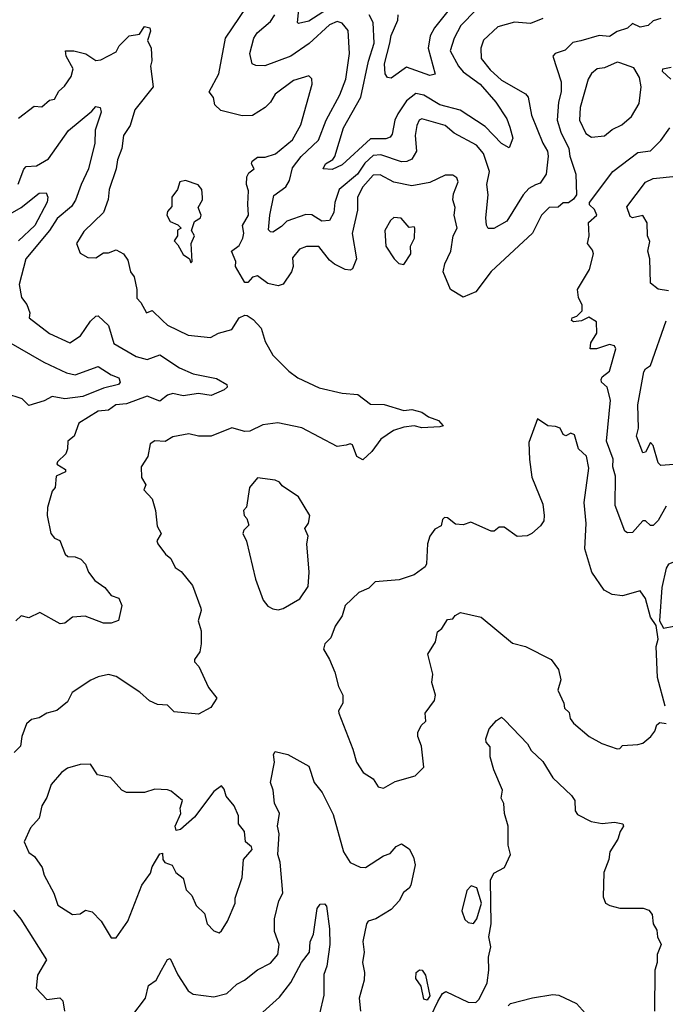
# Model space of a CAD drawing. Extents: x 1995148 to 2088947, y 769131 to 906009.
# Tile 4 of 256: x 1999679 to 2002192, y 773642 to 777477. Entities that reach past the tile are written whole.
import ezdxf

# ---------------------------------------------------------------- set-up
doc = ezdxf.new("R2010")
doc.units = 0

msp = doc.modelspace()

# ---------------------------------------------------------------- linework, layer by layer
at = {"layer": '0CON05XD'}
for points in [[(2001415, 777597.3), (2001293.5, 777445), (2001276.9, 777413.1), (2001269.1, 777365), (2001296.2, 777263.8), (2001275, 777258.8), (2001185, 777291.4), (2001125, 777248.8), (2001110.8, 777250.8), (2001101.4, 777265), (2001098.9, 777305), (2001119.7, 777385), (2001125.4, 777415), (2001151.2, 777475), (2001152.7, 777495)], [(2000895, 777529.6), (2000805, 777471.1), (2000765, 777461.2), (2000760, 777465), (2000769.6, 777555)], [(2002175, 777481.8), (2002145, 777471.8), (2002125, 777454.5), (2002095, 777447.9), (2002065, 777461.4), (2002045, 777442.9), (2002005, 777430.4), (2001975, 777410.9), (2001935, 777414.4), (2001864, 777394), (2001832, 777388), (2001802.3, 777357.7), (2001763.3, 777345), (2001754, 777335), (2001786.4, 777235), (2001787.2, 777195), (2001776, 777155), (2001771.5, 777085), (2001785, 777038), (2001816.7, 776975), (2001820.5, 776945), (2001844.4, 776875), (2001846.2, 776795), (2001835, 776777.5), (2001815, 776763.3), (2001795, 776763.3), (2001775, 776746.2), (2001740, 776745), (2001710, 776715), (2001675.8, 776645), (2001515, 776495.8), (2001455, 776416.2), (2001405, 776396.2), (2001356, 776426), (2001328.1, 776495), (2001334, 776526), (2001357.1, 776575), (2001366.7, 776635), (2001381.4, 776665), (2001370.6, 776715), (2001374, 776745), (2001365.8, 776775), (2001368.3, 776798.3), (2001385.6, 776845), (2001380.5, 776860.5), (2001365, 776871.2), (2001335, 776870.8), (2001275, 776841.9), (2001205, 776829.4), (2001135, 776843.1), (2001082.4, 776872.4), (2001055, 776871.1), (2001014.5, 776825), (2000994.6, 776785), (2000994.6, 776735), (2000973.8, 776643.8), (2000990.8, 776545), (2000975, 776506.7), (2000965, 776501.2), (2000946.1, 776503.9), (2000905, 776524), (2000885, 776540), (2000843.1, 776593.1), (2000795, 776593.1), (2000767.8, 776582.2), (2000741.2, 776548.8), (2000743.8, 776515), (2000737.5, 776495), (2000705, 776446.7), (2000685, 776440), (2000645, 776449.2), (2000605, 776478.9), (2000585.7, 776474.3), (2000566.7, 776453.3), (2000555, 776453.3), (2000518.8, 776515), (2000520, 776535), (2000503.3, 776575), (2000533, 776597), (2000548.2, 776625), (2000551.8, 776645), (2000546.9, 776675), (2000570, 776715), (2000567.5, 776757.5), (2000570.2, 776810.2), (2000562.5, 776835), (2000563.6, 776865), (2000570.5, 776879.5), (2000592.5, 776895), (2000581.2, 776915), (2000583.8, 776925), (2000605, 776941.2), (2000635, 776940.8), (2000675, 776954.4), (2000741.2, 777008.8), (2000773.2, 777066.8), (2000817.1, 777225), (2000815.7, 777245.7), (2000805, 777258), (2000745, 777239.2), (2000673.7, 777186.3), (2000655.6, 777155), (2000635, 777134.2), (2000585, 777104), (2000545, 777102), (2000462.2, 777122.2), (2000438.8, 777145), (2000433.6, 777173.6), (2000416.7, 777195), (2000454.3, 777265), (2000480, 777405), (2000561.4, 777525)], [(2001456, 777515), (2001395.9, 777454.1), (2001370.9, 777405), (2001354.4, 777355), (2001387.1, 777295), (2001405, 777272.9), (2001472.2, 777225), (2001532.9, 777155), (2001575, 777090), (2001587.6, 777057.6), (2001598.6, 777015), (2001585, 776977.5), (2001555, 776994.4), (2001490.7, 777060.7), (2001394.2, 777124.2), (2001314.4, 777144.4), (2001252.5, 777182.5), (2001221.2, 777188.8), (2001185, 777160), (2001150.9, 777109.2), (2001139.1, 777085), (2001129.2, 777030.8), (2001120.9, 777019.1), (2001105, 777012.7), (2001045, 777013.1), (2000935, 776910.6), (2000895, 776892.5), (2000860, 776895), (2000870, 776915), (2000897.9, 776932.1), (2000905.9, 776944.1), (2000940, 777055), (2001007.5, 777175), (2001037.4, 777315), (2001059.6, 777385), (2001055.6, 777465.6), (2001040, 777495)], [(2001715, 777480.8), (2001667.8, 777462.2), (2001605, 777466.8), (2001540.9, 777449.1), (2001485, 777396.2), (2001474.5, 777365.5), (2001475.8, 777325), (2001510.7, 777280.7), (2001555, 777241.5), (2001647.8, 777187.8), (2001658.8, 777175), (2001671.9, 777105), (2001715.5, 776995), (2001733.8, 776965), (2001736.2, 776945), (2001728.9, 776875), (2001705, 776840), (2001686.5, 776833.5), (2001661.4, 776818.6), (2001638.6, 776795), (2001575, 776692), (2001525, 776663.1), (2001503.1, 776663.1), (2001495.7, 776675.7), (2001493.1, 776705), (2001502.5, 776795), (2001497.9, 776835), (2001507.3, 776885), (2001484.2, 776955), (2001457.9, 776987.9), (2001370, 777035), (2001335, 777064.6), (2001245, 777090.8), (2001234.3, 777085), (2001225.6, 777065), (2001218.5, 777025), (2001223.5, 776965), (2001205, 776933.1), (2001185.9, 776924.1), (2001165, 776923.4), (2001085, 776950.6), (2001055, 776948), (2001022.2, 776917.8), (2000993.9, 776875), (2000922.2, 776815), (2000906.4, 776765), (2000901.9, 776725), (2000885.6, 776694.4), (2000855, 776692.2), (2000816, 776716), (2000792.6, 776717.4), (2000718.5, 776691.5), (2000698.5, 776671.5), (2000665, 776649.5), (2000655, 776650), (2000648.1, 776658.1), (2000652.3, 776715), (2000667.8, 776792.2), (2000715, 776825.7), (2000729.6, 776850.4), (2000740.6, 776899.4), (2000775, 776943.8), (2000842.3, 777007.7), (2000871.8, 777085), (2000925, 777183.8), (2000949.1, 777245), (2000963.6, 777345), (2000957.5, 777435), (2000935, 777462.9), (2000915, 777468.9), (2000885, 777456.4), (2000806.4, 777383.6), (2000735, 777334.6), (2000633.2, 777296.8), (2000597.9, 777297.9), (2000584.5, 777304.5), (2000575.6, 777345), (2000590.9, 777405), (2000603.3, 777425), (2000655, 777469.4), (2000672.7, 777495)], [(1999675, 777093.3), (1999735, 777140), (1999765, 777136.7), (1999795, 777162.5), (1999815, 777167.5), (1999831.7, 777198.3), (1999853, 777217), (1999880, 777255), (1999887.5, 777285), (1999860, 777335), (1999857.5, 777355), (1999890, 777355), (1999936.7, 777343.3), (1999975, 777317.5), (1999995, 777320), (2000055, 777351.2), (2000066.7, 777375), (2000105, 777413.3), (2000145, 777420), (2000165, 777450), (2000186.2, 777445), (2000188.3, 777431.7), (2000176.7, 777395), (2000190.8, 777365), (2000193.6, 777316.4), (2000188.8, 777295), (2000199.2, 777215), (2000127.5, 777125), (2000108.8, 777065), (2000082.9, 777025), (2000077.1, 776975), (2000059.3, 776930.7), (2000054.2, 776895), (2000028, 776815), (2000024.2, 776775.8), (2000006, 776725), (1999928.3, 776651.7), (1999900, 776605), (1999915, 776567.5), (1999945, 776550), (1999975, 776548.8), (2000005, 776568.8), (2000025, 776568.8), (2000055, 776580), (2000083.3, 776565), (2000099.5, 776539.5), (2000110.8, 776495), (2000124.4, 776475), (2000135.7, 776425), (2000135, 776392.5), (2000151.2, 776375), (2000172.5, 776335), (2000195, 776343.3), (2000234.6, 776304.6), (2000255, 776287.1), (2000335, 776248), (2000421.7, 776238.3), (2000452.5, 776255), (2000505, 776270), (2000533.3, 776315), (2000555, 776326), (2000565, 776323.8), (2000588.3, 776308.3), (2000618.8, 776275), (2000635, 776222.5), (2000665, 776170), (2000727.3, 776107.3), (2000761.7, 776081.7), (2000845, 776042.5), (2000935, 776022), (2000995, 776016.2), (2001045, 775978.8), (2001097.7, 775977.7), (2001175, 775953.8), (2001205, 775958.8), (2001245, 775948), (2001270, 775930), (2001310, 775915), (2001327.5, 775895), (2001315, 775891.2), (2001245, 775887.5), (2001215, 775894), (2001175, 775890), (2001133.6, 775876.4), (2001085, 775842.5), (2001050, 775795), (2001015, 775762.5), (2000991.2, 775775), (2000975, 775820), (2000965, 775824), (2000950.3, 775819.7), (2000915, 775813.8), (2000777, 775887), (2000684.3, 775905.7), (2000625, 775898.1), (2000575, 775873.5), (2000555, 775872.5), (2000505, 775887.5), (2000425, 775854.2), (2000375, 775853.8), (2000337, 775863), (2000275, 775852), (2000245, 775833.8), (2000205, 775836.2), (2000187.5, 775825), (2000178, 775775), (2000152, 775735), (2000153, 775693), (2000170, 775665), (2000162.5, 775645), (2000195, 775610), (2000207.5, 775565), (2000213.9, 775503.9), (2000230, 775475), (2000213.6, 775446.4), (2000216.7, 775435), (2000246.2, 775395), (2000267.3, 775377.3), (2000285, 775342.5), (2000307.7, 775327.7), (2000352.3, 775272.3), (2000383.9, 775183.9), (2000386.2, 775175), (2000373.8, 775135), (2000386.1, 775096.1), (2000386, 775045), (2000380, 775015), (2000360, 774985), (2000360, 774975), (2000376.7, 774956.7), (2000413.8, 774875), (2000446.2, 774833.8), (2000423, 774797), (2000375, 774772), (2000280.7, 774780.7), (2000255, 774806.7), (2000215, 774808.8), (2000185, 774823.8), (2000146.8, 774856.8), (2000055, 774918), (2000025, 774926), (1999985, 774917.5), (1999956.4, 774903.6), (1999883.5, 774856.5), (1999865, 774820), (1999823.8, 774786.2), (1999784.4, 774775.6), (1999755, 774756.7), (1999725, 774751.2), (1999706.3, 774733.7), (1999687.8, 774685), (1999682.5, 774647.5), (1999657.1, 774622.9)], [(2001905, 777018.9), (2001955, 777023.8), (2001985, 777048.6), (2002023.3, 777066.7), (2002060, 777100), (2002090.3, 777149.7), (2002098, 777215), (2002091.3, 777251.3), (2002069.2, 777289.2), (2002015, 777308.9), (2002005, 777310.6), (2001955, 777289.4), (2001927.5, 777285), (2001905, 777267.5), (2001892.5, 777245), (2001861.1, 777135), (2001858.2, 777085), (2001883.1, 777033.1), (2001905, 777018.9)], [(2002213.9, 777245), (2002181.1, 777275), (2002183.1, 777285), (2002215, 777291.5)], [(1999673.7, 776836.3), (1999695.6, 776894.4), (1999705, 776904.2), (1999745, 776907.3), (1999791.4, 776935), (1999868.6, 777045), (1999960, 777120), (1999975, 777138.8), (1999992.5, 777135), (1999995.9, 777115.9), (1999973.2, 777046.8), (1999971.5, 776995), (1999947.5, 776895), (1999918.1, 776835), (1999896.8, 776773.2), (1999880.5, 776749.5), (1999825, 776702.2), (1999794.6, 776655), (1999703.5, 776545), (1999676.7, 776445), (1999686.2, 776395), (1999707, 776367), (1999718.8, 776335), (1999716.7, 776315), (1999795, 776254), (1999875, 776217.5), (1999915.4, 776244.6), (1999955, 776302), (1999975, 776321.2), (1999985, 776322.5), (2000025.5, 776285), (2000046.2, 776215), (2000132, 776165), (2000175, 776152.7), (2000225, 776171.5), (2000300.9, 776120.9), (2000355, 776097.5), (2000445, 776079.2), (2000485.7, 776055.7), (2000486.7, 776045), (2000475.6, 776034.4), (2000425, 776012.9), (2000375, 776020.5), (2000315, 776011.5), (2000275, 776021.1), (2000255, 776014.4), (2000225, 775990.5), (2000175, 776010), (2000095, 775980), (2000053.4, 775976.6), (2000025, 775956.2), (1999985, 775951.2), (1999910, 775905), (1999891.2, 775855), (1999866, 775835), (1999865.7, 775805), (1999858.8, 775785), (1999826.7, 775755), (1999823.3, 775745), (1999857.5, 775725), (1999857.5, 775715), (1999821.7, 775698.3), (1999816.7, 775655), (1999805, 775640), (1999787, 775577), (1999786.7, 775545), (1999800, 775475), (1999815, 775456.7), (1999835, 775447.5), (1999856.7, 775395), (1999866, 775386), (1999895, 775384), (1999916.7, 775375), (1999935.8, 775355.8), (1999946.7, 775325), (1999971.7, 775291.7), (2000010, 775265), (2000035, 775233.8), (2000065, 775223.3), (2000076.2, 775195), (2000063.3, 775136.7), (2000035, 775126.2), (2000005, 775126.2), (1999933.9, 775153.9), (1999885, 775148.8), (1999855, 775126.7), (1999836.1, 775123.9), (1999757.7, 775167.7), (1999715, 775147.1), (1999685, 775154), (1999663.8, 775135)], [(2002195, 775581.2), (2002165, 775525.8), (2002145, 775506.2), (2002135, 775506.2), (2002115, 775524), (2002105, 775524), (2002065, 775478.8), (2002045, 775478), (2002034.3, 775485), (2001997.1, 775585), (2001998.5, 775698.5), (2001987.8, 775735), (2001988.9, 775765), (2001963.1, 775835), (2001978.5, 775995), (2001965.8, 776045), (2001944.4, 776064.4), (2001942, 776075), (2001946.2, 776085), (2001975, 776107.5), (2002000, 776195), (2001995, 776205.8), (2001975, 776211.1), (2001924.3, 776194.3), (2001900, 776195), (2001902.3, 776217.7), (2001926.2, 776255), (2001925, 776300), (2001895, 776317.5), (2001866, 776304), (2001835, 776300), (2001827.5, 776305), (2001830, 776315), (2001848.3, 776321.7), (2001868, 776342), (2001868.1, 776365), (2001854.1, 776394.1), (2001850.6, 776425), (2001896.9, 776503.1), (2001912.5, 776565), (2001908.7, 776578.7), (2001888.8, 776605), (2001896.2, 776635), (2001893.6, 776686.4), (2001925.6, 776715), (2001917.1, 776737.1), (2001896.7, 776755), (2001896.7, 776765), (2001987.5, 776885), (2002085, 776959.4), (2002135, 776965.6), (2002175, 777006.2), (2002210, 777055)], [(2000345, 776530), (2000350, 776535), (2000346.2, 776605), (2000360, 776635), (2000347.5, 776655), (2000360, 776690), (2000383.3, 776705), (2000385.8, 776715), (2000373.8, 776745), (2000391.2, 776775), (2000391.2, 776785), (2000388, 776815), (2000373.8, 776833.8), (2000325, 776850), (2000302.5, 776845), (2000293.8, 776815), (2000271.2, 776785), (2000271.7, 776748.3), (2000255, 776730), (2000252.5, 776715), (2000265, 776690), (2000295, 776677.5), (2000307.5, 776665), (2000293, 776657), (2000293.3, 776635), (2000280, 776615), (2000295, 776600), (2000315, 776562.5), (2000340, 776545), (2000345, 776530)], [(2002205, 776420), (2002165, 776427.5), (2002135, 776450.9), (2002132.1, 776545), (2002124.8, 776575.2), (2002132.4, 776612.4), (2002123.3, 776635), (2002121.8, 776685), (2002105, 776714.5), (2002065, 776704.5), (2002055, 776710), (2002042, 776748), (2002115, 776844), (2002145, 776857.5), (2002235, 776866.9)], [(1999615, 776704.6), (1999685, 776745.5), (1999755, 776801.1), (1999781.7, 776801.7), (1999789.2, 776785), (1999785.8, 776765.8), (1999737.5, 776675), (1999675, 776615.6)], [(2001175, 776522.5), (2001201.2, 776565), (2001200, 776595), (2001216.2, 776625), (2001217.5, 776665), (2001215, 776670), (2001195, 776667.5), (2001163.9, 776703.9), (2001135, 776705.8), (2001122, 776695), (2001100.8, 776655), (2001104.2, 776595), (2001136.7, 776545), (2001155, 776527.5), (2001175, 776522.5)], [(2002226, 775744), (2002175, 775740), (2002165, 775750), (2002145, 775817.5), (2002135, 775830), (2002115, 775792.5), (2002105, 775790), (2002080.6, 775855), (2002087.5, 775885), (2002085.9, 775975.9), (2002109.2, 776105), (2002115, 776116.7), (2002135, 776130), (2002195.8, 776304.2)], [(1999626.9, 776226.9), (1999772.7, 776142.7), (1999860.8, 776100.8), (1999895, 776092.7), (1999985, 776125.8), (2000035, 776093.3), (2000065, 776081.2), (2000070, 776065), (2000063.8, 776055), (2000005, 776041.2), (1999925, 776009.2), (1999855, 776000.4), (1999805, 776008.4), (1999775, 775992.5), (1999714.4, 775974.4), (1999689.2, 775999.2), (1999625, 776020)], [(2002192.2, 774802.2), (2002161.9, 774915), (2002156.9, 775035), (2002163.9, 775063.9), (2002157, 775117), (2002135, 775150), (2002115, 775222.5), (2002095, 775252.5), (2002025, 775232.5), (2001985, 775237.5), (2001954.1, 775254.1), (2001906.2, 775325), (2001878.8, 775415), (2001883.9, 775513.9), (2001876, 775596), (2001895, 775730), (2001885, 775776.7), (2001854, 775805), (2001839.3, 775859.3), (2001825, 775865.8), (2001805, 775856.2), (2001795, 775861.2), (2001783.3, 775885), (2001765, 775892.5), (2001735, 775894), (2001695, 775922.5), (2001660.7, 775829.3), (2001663, 775763), (2001673.3, 775695), (2001715, 775590), (2001721.2, 775545), (2001718.8, 775525), (2001706.7, 775505), (2001673.3, 775475), (2001655, 775466), (2001615, 775464.2), (2001565, 775500), (2001545, 775500), (2001525.7, 775484.3), (2001515, 775484.3), (2001435, 775518.8), (2001405, 775508.8), (2001375, 775511.2), (2001345, 775536.7), (2001332.3, 775537.7), (2001325, 775530), (2001320, 775505), (2001295, 775492.5), (2001276.2, 775465), (2001266.2, 775435), (2001263, 775357), (2001257.5, 775345), (2001215, 775314), (2001155.7, 775294.3), (2001062.5, 775287.5), (2001038.1, 775261.9), (2000999.4, 775245), (2000945.9, 775195), (2000934.6, 775155), (2000907.7, 775115), (2000890.9, 775069.1), (2000867.5, 775045), (2000862, 775025), (2000885.7, 774985), (2000906.2, 774935), (2000919.5, 774879.5), (2000936.7, 774845), (2000936.7, 774815), (2000920, 774785), (2000920.8, 774775), (2000976, 774635), (2000990, 774585), (2001016.2, 774545), (2001055, 774520), (2001075, 774488.8), (2001095, 774484)], [(2000685, 775177.5), (2000705, 775183.3), (2000769.3, 775220.7), (2000801.7, 775268.3), (2000806.2, 775325), (2000796.7, 775435), (2000802, 775465), (2000788.8, 775495), (2000803.9, 775516.1), (2000808.8, 775545), (2000765, 775617.5), (2000700.7, 775660.7), (2000690, 775675), (2000673, 775683), (2000605, 775692.5), (2000573.8, 775655), (2000561.7, 775578.3), (2000550, 775565), (2000552.5, 775545), (2000563.6, 775533.6), (2000571.7, 775508.3), (2000551.7, 775488.3), (2000547.5, 775475), (2000562.5, 775445), (2000597.3, 775297.3), (2000626.7, 775215), (2000645, 775192.5), (2000665, 775182.5), (2000685, 775177.5)], [(2002185, 775106.7), (2002225, 775114.2), (2002255, 775122.5), (2002305, 775148.8), (2002375, 775159.2), (2002427.3, 775142.7), (2002485, 775156), (2002525, 775178.8), (2002540, 775205), (2002539.2, 775215), (2002522, 775285), (2002485, 775361.2), (2002445, 775391.2), (2002415, 775394), (2002325, 775377.1), (2002245, 775370.8), (2002205, 775356), (2002195, 775340), (2002178.8, 775265), (2002170, 775135), (2002185, 775106.7)], [(2001095, 774484), (2001141.2, 774508.8), (2001218.3, 774531.7), (2001252.5, 774565), (2001243.6, 774646.4), (2001228.8, 774685), (2001229.3, 774700.7), (2001242, 774728), (2001260, 774745), (2001258, 774775), (2001293.8, 774825), (2001298, 774845), (2001284, 774895), (2001287.7, 774927.7), (2001267.5, 775005), (2001297.1, 775052.9), (2001305, 775092.5), (2001322.5, 775105), (2001345, 775140), (2001365, 775142.5), (2001374.2, 775155.8), (2001395, 775168), (2001475, 775148.8), (2001597.9, 775047.9), (2001647.5, 775035), (2001747.5, 774985), (2001776, 774945), (2001785.8, 774905), (2001773.8, 774865), (2001797.5, 774815), (2001800, 774795), (2001818.6, 774778.6), (2001822.5, 774755), (2001835, 774736.2), (2001896.2, 774685), (2001945, 774657.5), (2002005, 774636.7), (2002015, 774637.5), (2002025, 774650), (2002085.9, 774654.1), (2002105, 774658.8), (2002135.4, 774684.6), (2002152, 774705), (2002159.3, 774730.7), (2002170.8, 774739.2), (2002195.8, 774735.8)], [(2001280, 773595), (2001306.9, 773653.1), (2001325, 773683.8), (2001338, 773692), (2001425, 773650), (2001455, 773648.9), (2001468.3, 773661.7), (2001498.5, 773725), (2001505.2, 773775), (2001503.7, 773825), (2001512.6, 773865), (2001505.8, 773905), (2001513.8, 773955), (2001512, 774125), (2001525, 774151.8), (2001565.8, 774175), (2001590, 774225), (2001580.9, 774260.9), (2001580.8, 774335), (2001565.8, 774385), (2001564.2, 774424.2), (2001553.8, 774445), (2001558.5, 774475), (2001524.4, 774555), (2001510, 774605), (2001510, 774645), (2001495, 774662.5), (2001493.8, 774675), (2001506.7, 774715), (2001535, 774747.5), (2001555, 774760), (2001567.7, 774747.7), (2001655.9, 774655.9), (2001670, 774630), (2001715, 774587.5), (2001755, 774523.3), (2001826.7, 774455), (2001840, 774435), (2001841.2, 774395), (2001850.5, 774380.5), (2001903.9, 774353.9), (2001946.1, 774346.1), (2001995, 774351.2), (2002027.5, 774345), (2002030, 774335), (2002016, 774315), (2002007.5, 774285), (2001976, 774235), (2001972, 774205), (2001952.9, 774155), (2001950.3, 774060.3), (2001960, 774035), (2001976, 774026), (2002015, 774016.4), (2002106, 774016), (2002128.1, 774008.1), (2002141.7, 773991.7), (2002145.5, 773955), (2002159.7, 773929.7), (2002161.9, 773905), (2002175.8, 773875), (2002160.6, 773835), (2002161.1, 773805), (2002151.2, 773775), (2002150.2, 773615)], [(2000230.8, 773775), (2000255, 773816.7), (2000265, 773820), (2000295, 773756.7), (2000335, 773693.8), (2000355, 773680.8), (2000435, 773670.8), (2000485, 773684.3), (2000525, 773720), (2000554, 773735), (2000604.6, 773775.4), (2000655, 773802), (2000684, 773835), (2000689.4, 773875), (2000670.8, 773925), (2000670.8, 773975), (2000687.5, 774045), (2000703.8, 774075), (2000693.5, 774195), (2000683.5, 774225), (2000688.6, 774305), (2000682.9, 774335), (2000690, 774385), (2000671.4, 774425), (2000666, 774475), (2000655.6, 774505), (2000671.2, 774585), (2000666.7, 774615), (2000673.6, 774626.4), (2000722.5, 774615), (2000805, 774568.8), (2000825.7, 774505.7), (2000856.6, 774466.6), (2000899.3, 774380.7), (2000939.2, 774235), (2000965, 774194), (2001005, 774175.8), (2001025.5, 774174.5), (2001095, 774220), (2001120.8, 774229.2), (2001144.2, 774255.8), (2001165, 774266.7), (2001195, 774246.7), (2001212.5, 774215), (2001218, 774185), (2001201.2, 774105), (2001195, 774093.3), (2001172.7, 774077.3), (2001156.2, 774045), (2001125, 774011.2), (2001065.5, 773974.5), (2001036, 773965), (2001028.9, 773955), (2001014.3, 773885.7), (2001020, 773845), (2001013.5, 773805), (2001021.2, 773765), (2001020, 773735), (2001000.6, 773665), (2001006, 773615)], [(2000055, 773900), (2000100, 773965), (2000154.4, 774105), (2000188, 774152), (2000195, 774176.7), (2000225, 774227.5), (2000235, 774230), (2000236.7, 774205), (2000243.6, 774193.6), (2000273, 774183), (2000287.5, 774155), (2000315, 774133.3), (2000327.3, 774087.3), (2000348.8, 774065), (2000365.9, 774025.9), (2000398.8, 773995), (2000408.8, 773955), (2000435, 773927.5), (2000455, 773920), (2000465, 773927.5), (2000488, 773965), (2000517.5, 774035), (2000518, 774055), (2000545.7, 774135), (2000550.8, 774205), (2000584, 774245), (2000581.2, 774255), (2000558, 774275), (2000554, 774315), (2000530.8, 774345), (2000530.8, 774375), (2000514, 774415), (2000482.7, 774452.7), (2000475, 774480), (2000465, 774492.5), (2000435, 774470), (2000359.7, 774370.3), (2000305, 774322.5), (2000288.3, 774318.3), (2000283.8, 774335), (2000306.7, 774385), (2000303.3, 774405), (2000312.5, 774435), (2000268.3, 774471.7), (2000255, 774477.5), (2000205, 774480), (2000165, 774466.7), (2000095, 774466.2), (2000076.7, 774475), (2000032.5, 774525), (1999982.5, 774535), (1999955, 774576.7), (1999915, 774576), (1999865, 774561.2), (1999842.5, 774545), (1999801.7, 774498.3), (1999785, 774447.5), (1999765.5, 774414.5), (1999755, 774366.2), (1999721.3, 774328.7), (1999696, 774275), (1999715, 774232.9), (1999737.2, 774217.2), (1999766.5, 774175), (1999774.6, 774144.6), (1999812, 774075), (1999828.3, 774028.3), (1999885, 773991.2), (1999915, 773994), (1999935, 774008), (1999961.2, 774001.2), (1999996.7, 773965), (2000035, 773900), (2000055, 773900)], [(2001445, 773956.7), (2001458, 773975), (2001476.7, 774035), (2001458, 774095), (2001436.4, 774103.6), (2001420, 774085), (2001400, 774005), (2001412.3, 773972.3), (2001425, 773960), (2001445, 773956.7)], [(1999655, 774008.8), (1999683.6, 773973.6), (1999784, 773815), (1999748.8, 773755), (1999743.3, 773705), (1999785, 773660), (1999835, 773666.2), (1999847.5, 773655), (1999853.3, 773615)], [(2000625, 773610.8), (2000690.9, 773669.1), (2000712.1, 773697.9), (2000735, 773726), (2000776.4, 773805), (2000807.8, 773845), (2000810, 773885), (2000822.5, 773915), (2000837.5, 774015), (2000848.3, 774031.7), (2000865, 774032.5), (2000873.6, 774023.6), (2000885.7, 773935.7), (2000885.8, 773875), (2000875, 773790), (2000862.5, 773757.5), (2000863.1, 773676.9), (2000845.6, 773605)], [(2000116, 773595), (2000168.8, 773665), (2000180, 773715), (2000210, 773735), (2000230.8, 773775)], [(2001265, 773657.5), (2001251.7, 773661.7), (2001241.7, 773711.7), (2001221.7, 773741.7), (2001222.5, 773765), (2001235, 773775.7), (2001246.2, 773775), (2001259.2, 773755), (2001276.2, 773675), (2001265, 773657.5)], [(2001580, 773635), (2001590, 773645), (2001675, 773667.1), (2001755, 773679.5), (2001777.6, 773677.6), (2001846.2, 773645), (2001905, 773580)]]:
    msp.add_lwpolyline(points, dxfattribs=at)

doc.saveas('drawing.dxf')
